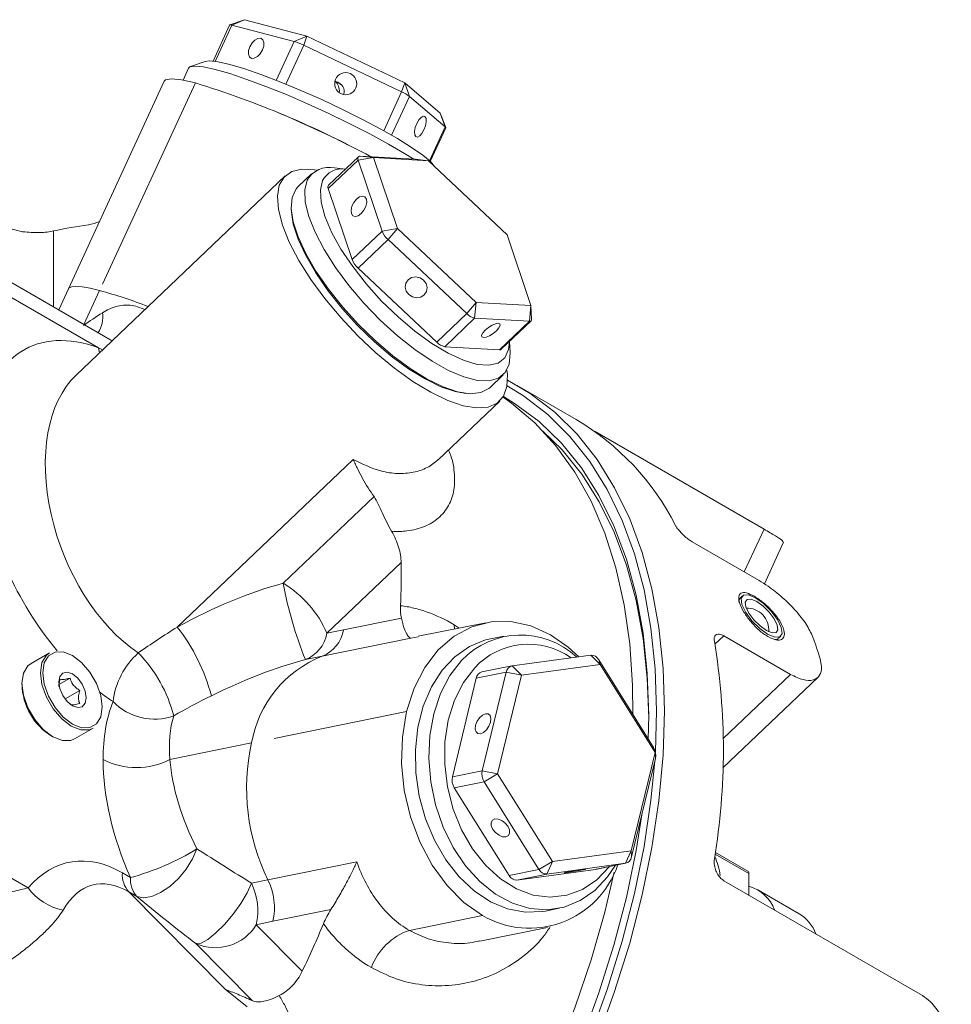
# Model space of a CAD drawing. Header units: millimetres. Extents: x 10 to 831, y 10 to 584.
# Tile 10 of 25: x 398 to 482, y 199 to 287. Entities that reach past the tile are written whole.
import ezdxf

# ---------------------------------------------------------------- set-up
doc = ezdxf.new("R2010")
doc.units = ezdxf.units.MM
doc.linetypes.add('SLD-Solido', pattern=[0])

msp = doc.modelspace()

# ---------------------------------------------------------------- linework, layer by layer
at = {"color": 7, "linetype": 'SLD-Solido', "lineweight": 15}
for p, q in [((418.09, 287.126), (416.781, 286.655)), ((418.09, 287.126), (416.967, 286.633)), ((418.09, 287.126), (423.705, 285.656)), ((416.766, 286.644), (415.269, 283.399)), ((415.463, 283.375), (416.967, 286.633)), ((422.582, 285.164), (416.967, 286.633)), ((422.582, 285.164), (423.705, 285.656)), ((423.431, 284.83), (423.705, 285.656)), ((423.705, 285.656), (432.523, 281.452)), ((420.968, 281.666), (422.582, 285.164)), ((421.815, 281.328), (423.431, 284.83)), ((432.249, 280.626), (423.431, 284.83)), ((413.065, 282.756), (412.571, 281.686)), ((413.184, 282.873), (413.065, 282.756)), ((414.554, 283.369), (413.245, 282.899)), ((410.871, 281.584), (402.251, 262.906)), ((413.683, 281.432), (405.322, 263.314)), ((432.249, 280.626), (432.523, 281.452)), ((432.956, 280.217), (432.523, 281.452)), ((432.523, 281.452), (435.726, 278.717)), ((430.637, 277.133), (432.249, 280.626)), ((431.347, 276.732), (432.956, 280.217)), ((436.159, 277.482), (432.956, 280.217)), ((436.217, 277.416), (435.726, 278.717)), ((436.159, 277.482), (435.726, 278.717)), ((434.754, 274.438), (436.159, 277.482)), ((434.823, 274.374), (436.218, 277.397)), ((428.354, 274.798), (425.664, 272.235)), ((429.716, 274.714), (428.337, 274.482)), ((429.716, 274.714), (428.501, 274.841)), ((428.501, 274.841), (433.439, 274.563)), ((429.716, 274.714), (431.861, 268.33)), ((434.654, 274.436), (429.716, 274.714)), ((425.647, 271.919), (428.337, 274.482)), ((430.481, 268.098), (428.337, 274.482)), ((434.654, 274.436), (433.439, 274.563)), ((433.439, 274.563), (433.457, 274.562)), ((434.654, 274.436), (433.457, 274.562)), ((441.737, 267.775), (434.654, 274.436)), ((421.763, 273.065), (402.939, 255.135)), ((424.143, 273.26), (422.932, 272.107)), ((427.182, 273.681), (426.199, 273.784)), ((425.647, 271.919), (427.791, 265.535)), ((422.31, 270.079), (422.323, 269.838)), ((400.923, 268.113), (400.923, 261.277)), ((427.791, 265.535), (430.481, 268.098)), ((430.481, 268.098), (431.861, 268.33)), ((431.024, 267.33), (431.861, 268.33)), ((431.861, 268.33), (438.944, 261.668)), ((443.882, 261.391), (441.737, 267.775)), ((428.334, 264.768), (431.024, 267.33)), ((438.107, 260.669), (431.024, 267.33)), ((405.995, 258.349), (393.553, 265.531)), ((428.334, 264.768), (435.417, 258.106)), ((404.964, 257.591), (394.382, 263.699)), ((402.251, 262.906), (401.378, 261.014)), ((405.063, 262.754), (403.654, 259.7)), ((438.107, 260.669), (438.944, 261.668)), ((438.814, 260.26), (438.944, 261.668)), ((438.944, 261.668), (443.882, 261.391)), ((435.417, 258.106), (438.107, 260.669)), ((443.752, 259.983), (443.882, 261.391)), ((443.949, 260.188), (443.882, 261.391)), ((436.124, 257.698), (438.814, 260.26)), ((443.752, 259.983), (438.814, 260.26)), ((441.062, 257.42), (443.752, 259.983)), ((441.209, 257.464), (443.899, 260.026)), ((406.167, 258.21), (405.987, 258.339)), ((442.008, 257.186), (441.953, 258.172)), ((405.051, 257.147), (404.964, 257.591)), ((404.964, 257.591), (405.319, 257.403)), ((436.124, 257.698), (441.062, 257.42)), ((440.175, 254.005), (441.385, 255.158)), ((437.879, 253.506), (438.119, 253.481)), ((447.946, 251.156), (442.643, 254.218)), ((435.546, 247.524), (441.075, 252.79)), ((464.868, 241.275), (449.665, 250.051)), ((412.056, 232.465), (427.892, 247.549)), ((421.582, 236.4), (429.769, 244.199)), ((463.091, 237.424), (464.868, 241.275)), ((458.407, 240.128), (464.417, 236.658)), ((464.897, 236.351), (466.622, 240.089)), ((432.205, 238.272), (425.516, 231.901)), ((462.921, 235.269), (462.712, 235.07)), ((427.009, 232.203), (432.227, 233.257)), ((425.516, 231.901), (427.009, 232.203)), ((439.818, 232.857), (433.742, 231.629)), ((436.99, 232.673), (437.44, 232.376)), ((436.99, 232.673), (436.996, 232.286)), ((433.081, 231.45), (425.084, 229.834)), ((433.749, 231.594), (433.081, 231.45)), ((441.46, 231.658), (440.25, 231.414)), ((461.247, 231.672), (460.451, 230.914)), ((461.247, 231.672), (467.258, 228.203)), ((466.161, 231.449), (466.37, 231.649)), ((400.551, 230.151), (398.89, 229.191)), ((425.084, 229.834), (423.591, 229.532)), ((442.196, 228.971), (449.279, 229.931)), ((450.116, 229.081), (449.279, 229.931)), ((450.116, 229.081), (449.986, 229.523)), ((449.986, 229.523), (454.924, 221.623)), ((442.163, 228.965), (439.473, 228.422)), ((443.033, 228.121), (442.196, 228.971)), ((450.116, 229.081), (443.033, 228.121)), ((455.054, 221.182), (450.116, 229.081)), ((401.399, 227.286), (402.403, 227.866)), ((438.964, 227.85), (436.819, 218.99)), ((438.964, 227.85), (441.654, 228.393)), ((439.509, 219.533), (441.654, 228.393)), ((443.033, 228.121), (440.889, 219.261)), ((443.033, 228.121), (441.654, 228.393)), ((461.169, 219.791), (469.725, 227.94)), ((461.201, 222.434), (467.258, 228.203)), ((401.952, 225.996), (403.287, 226.767)), ((432.692, 224.849), (420.761, 222.438)), ((454.486, 224.508), (454.449, 222.384)), ((455.084, 221.238), (455.193, 224.916)), ((402.814, 222.393), (404.476, 223.352)), ((418.744, 222.03), (411.388, 220.544)), ((455.054, 221.182), (454.924, 221.623)), ((452.909, 212.322), (455.054, 221.182)), ((455.054, 221.182), (455.089, 220.638)), ((455.089, 220.638), (452.944, 211.777)), ((436.819, 218.99), (439.509, 219.533)), ((439.509, 219.533), (440.889, 219.261)), ((439.673, 218.547), (440.889, 219.261)), ((440.889, 219.261), (445.827, 211.361)), ((436.983, 218.004), (439.673, 218.547)), ((436.983, 218.004), (441.921, 210.104)), ((444.611, 210.648), (439.673, 218.547)), ((445.827, 211.361), (452.909, 212.322)), ((452.401, 211.2), (452.909, 212.322)), ((452.944, 211.777), (452.909, 212.322)), ((463.512, 210.271), (460.466, 212.03)), ((463.409, 210.5), (460.488, 212.186)), ((394.382, 211.441), (398.628, 208.99)), ((420.215, 209.718), (428.212, 211.334)), ((444.611, 210.648), (445.827, 211.361)), ((445.319, 210.239), (445.827, 211.361)), ((452.401, 211.2), (445.319, 210.239)), ((449.711, 210.656), (452.401, 211.2)), ((449.745, 210.662), (452.435, 211.205)), ((407.11, 210.339), (407.839, 209.918)), ((441.921, 210.104), (444.611, 210.648)), ((442.629, 209.696), (449.711, 210.656)), ((442.629, 209.696), (445.319, 210.239)), ((449.711, 210.656), (449.745, 210.662)), ((463.512, 210.271), (463.512, 208.33)), ((418.722, 209.416), (420.215, 209.718)), ((461.247, 209.637), (478.925, 199.432)), ((407.684, 208.631), (416.349, 199.861)), ((408.413, 208.21), (407.684, 208.631)), ((468.023, 206.666), (464.297, 208.817)), ((425.88, 207.034), (420.661, 205.98)), ((432.946, 205.165), (439.532, 206.496)), ((445.202, 206.909), (446.412, 207.154)), ((420.661, 205.98), (419.169, 205.678)), ((419.169, 205.678), (423.303, 201.494)), ((439.289, 204.184), (445.364, 205.412)), ((418.792, 198.848), (413.732, 203.97)), ((418.335, 198.281), (416.349, 199.861))]:
    msp.add_line(p, q, dxfattribs=at)
at = {"color": 7, "linetype": 'SLD-Solido', "lineweight": 15, "flags": 128}
for points in [[(416.967, 286.633), (416.899, 286.649), (416.843, 286.658), (416.802, 286.659), (416.776, 286.653), (416.766, 286.644)], [(419.723, 284.398), (419.839, 284.754), (419.85, 285.079), (419.754, 285.322), (419.567, 285.448), (419.316, 285.437), (419.041, 285.29), (418.782, 285.031), (418.579, 284.697), (418.464, 284.341), (418.453, 284.017), (418.548, 283.773), (418.736, 283.647), (418.986, 283.658), (419.262, 283.805), (419.521, 284.065), (419.723, 284.398)], [(433.336, 274.569), (432.518, 275.082), (431.053, 275.938), (429.398, 276.84), (427.599, 277.761), (425.709, 278.675), (423.782, 279.556), (421.872, 280.378), (420.036, 281.118), (418.326, 281.754), (416.791, 282.269), (415.475, 282.646), (414.416, 282.877), (413.645, 282.953), (413.184, 282.873)], [(414.554, 283.369), (414.955, 283.418), (415.73, 283.331), (416.797, 283.087), (418.123, 282.692), (419.664, 282.159), (421.371, 281.507), (423.189, 280.755), (425.06, 279.928), (426.923, 279.053), (428.719, 278.157), (430.39, 277.27), (431.883, 276.419), (433.149, 275.633), (434.147, 274.936), (434.846, 274.352), (435.219, 273.906)], [(410.871, 281.584), (411.005, 281.714), (411.541, 281.804), (412.443, 281.709), (413.683, 281.432)], [(434.26, 277.22), (434.395, 277.586), (434.459, 277.939), (434.443, 278.224), (434.35, 278.4), (434.193, 278.438), (433.997, 278.333), (433.792, 278.101), (433.608, 277.778), (433.473, 277.412), (433.409, 277.059), (433.425, 276.774), (433.518, 276.599), (433.675, 276.561), (433.871, 276.665), (434.076, 276.897), (434.26, 277.22)], [(436.218, 277.397), (436.219, 277.401), (436.215, 277.422), (436.194, 277.449), (436.159, 277.482)], [(428.337, 274.482), (428.314, 274.563), (428.304, 274.636), (428.307, 274.699), (428.322, 274.752), (428.35, 274.793), (428.389, 274.822), (428.44, 274.838), (428.501, 274.841)], [(421.52, 268.643), (421.157, 270.029), (421.06, 271.232), (421.232, 272.22), (421.667, 272.967), (422.355, 273.454), (423.278, 273.668), (424.411, 273.605), (424.594, 273.572)], [(422.932, 272.107), (422.74, 271.89), (422.392, 271.129), (422.307, 270.135), (422.488, 268.938), (422.93, 267.571), (423.62, 266.074), (424.538, 264.491), (425.658, 262.866), (426.948, 261.247), (428.37, 259.68), (429.884, 258.21), (431.446, 256.879), (433.011, 255.726), (434.534, 254.784), (435.971, 254.08), (437.281, 253.634), (438.427, 253.459), (439.374, 253.561), (440.097, 253.935), (440.175, 254.005)], [(442.008, 257.186), (442.011, 257.13), (441.926, 256.136), (441.578, 255.375), (440.976, 254.867), (440.138, 254.629), (439.087, 254.666), (437.855, 254.977), (436.476, 255.554), (434.991, 256.38), (433.441, 257.432), (431.872, 258.678), (430.329, 260.083), (428.856, 261.607), (427.495, 263.206), (426.286, 264.834), (425.263, 266.444), (424.456, 267.989), (423.887, 269.426), (423.575, 270.713), (423.526, 271.812), (423.744, 272.693), (423.744, 272.693)], [(425.138, 272.655), (424.934, 271.792), (425.003, 270.706), (425.343, 269.431), (425.944, 268.01), (426.785, 266.487), (427.84, 264.911), (429.075, 263.333), (430.45, 261.804), (431.921, 260.373), (433.441, 259.085), (434.961, 257.983), (436.431, 257.102), (437.806, 256.47), (439.04, 256.107), (440.094, 256.025), (440.933, 256.226), (441.532, 256.705), (441.871, 257.446), (441.948, 258.167)], [(428.619, 269.678), (428.86, 269.973), (429.03, 270.322), (429.105, 270.672), (429.073, 270.969), (428.938, 271.17), (428.721, 271.242), (428.456, 271.175), (428.182, 270.979), (427.941, 270.685), (427.77, 270.336), (427.695, 269.986), (427.728, 269.688), (427.863, 269.488), (428.079, 269.416), (428.345, 269.483), (428.619, 269.678)], [(437.879, 253.506), (437.055, 253.657), (435.766, 254.096), (434.352, 254.789), (432.853, 255.716), (431.313, 256.85), (429.776, 258.159), (428.287, 259.606), (426.887, 261.148), (425.618, 262.741), (424.516, 264.34), (423.612, 265.898), (422.933, 267.371), (422.498, 268.715), (422.323, 269.838)], [(441.719, 255.594), (441.763, 255.2), (441.725, 254.101), (441.421, 253.231), (440.857, 252.612), (440.05, 252.26), (439.018, 252.184), (437.79, 252.387), (436.396, 252.863), (434.874, 253.599), (433.263, 254.577), (431.603, 255.771), (429.939, 257.151), (428.313, 258.68), (426.768, 260.319), (425.343, 262.026), (424.075, 263.756), (422.998, 265.465), (422.138, 267.108), (421.52, 268.643)], [(434.278, 262.36), (434.481, 262.657), (434.543, 263.012), (434.454, 263.371), (434.229, 263.679), (433.902, 263.89), (433.522, 263.971), (433.147, 263.911), (432.835, 263.717), (432.633, 263.42), (432.571, 263.066), (432.659, 262.707), (432.884, 262.398), (433.212, 262.187), (433.591, 262.106), (433.966, 262.166), (434.278, 262.36)], [(405.063, 262.754), (404.209, 262.957), (403.497, 263.081), (402.937, 263.126), (402.536, 263.09), (402.299, 262.974), (402.251, 262.906)], [(440.777, 259.132), (440.996, 259.38), (441.106, 259.594), (441.088, 259.742), (440.947, 259.801), (440.703, 259.763), (440.394, 259.634), (440.067, 259.432), (439.771, 259.189), (439.552, 258.942), (439.443, 258.728), (439.46, 258.58), (439.602, 258.52), (439.845, 258.558), (440.155, 258.688), (440.482, 258.889), (440.777, 259.132)], [(441.78, 254.69), (443.82, 253.487), (446.027, 251.799), (448.037, 249.815), (449.837, 247.545), (451.419, 245.003), (452.772, 242.202), (453.89, 239.159), (454.766, 235.889), (455.395, 232.413), (455.774, 228.748), (455.9, 224.916)], [(455.193, 224.916), (455.068, 228.718), (454.692, 232.354), (454.068, 235.804), (453.198, 239.047), (452.089, 242.067), (450.747, 244.846), (449.178, 247.368), (447.391, 249.62), (445.397, 251.589), (443.207, 253.263), (441.735, 254.161)], [(453.067, 224.594), (453.04, 227.237), (452.787, 230.942), (452.283, 234.469), (451.53, 237.798), (450.532, 240.909), (449.296, 243.784), (447.829, 246.408), (446.138, 248.764), (444.234, 250.841), (442.128, 252.625), (441.376, 253.157)], [(441.403, 253.201), (442.416, 252.587), (444.62, 250.953), (446.626, 249.022), (448.425, 246.804), (450.005, 244.312), (451.358, 241.56), (452.476, 238.565), (453.351, 235.343), (453.981, 231.913), (454.36, 228.294), (454.486, 224.508)], [(454.486, 224.303), (454.361, 227.856), (453.985, 231.445), (453.36, 234.848), (452.492, 238.044), (451.383, 241.016), (450.041, 243.745), (448.474, 246.217), (446.689, 248.418), (444.961, 250.108)], [(462.878, 234.479), (463.221, 233.779), (463.782, 233.031), (464.474, 232.347), (465.192, 231.833), (465.827, 231.566), (466.282, 231.587), (466.488, 231.894), (466.413, 232.438), (466.07, 233.138), (465.509, 233.887), (464.817, 234.571), (464.099, 235.085), (463.464, 235.352), (463.009, 235.33), (462.803, 235.024), (462.878, 234.479)], [(463.231, 234.275), (463.506, 233.715), (463.955, 233.116), (464.508, 232.569), (465.083, 232.158), (465.591, 231.945), (465.955, 231.962), (466.119, 232.207), (466.06, 232.642), (465.785, 233.202), (465.337, 233.801), (464.783, 234.348), (464.209, 234.76), (463.701, 234.973), (463.337, 234.956), (463.172, 234.711), (463.231, 234.275)], [(445.65, 231.772), (443.885, 232.573), (442.08, 232.965), (440.291, 232.936), (438.571, 232.489), (436.974, 231.636), (435.548, 230.402), (434.335, 228.827), (433.373, 226.957), (432.692, 224.849)], [(440.25, 231.414), (439.79, 231.303), (438.349, 230.717), (437.035, 229.798), (435.884, 228.574), (434.93, 227.078), (434.2, 225.355), (433.716, 223.453), (433.491, 221.428), (433.531, 219.338), (433.836, 217.243), (434.397, 215.203), (435.197, 213.277), (436.214, 211.52), (437.418, 209.983), (438.775, 208.71), (440.246, 207.737), (441.788, 207.094), (443.357, 206.797), (444.907, 206.856), (445.202, 206.909)], [(445.65, 231.772), (447.238, 230.659), (448.187, 229.783)], [(400.551, 230.151), (400.268, 229.931), (399.874, 229.266), (399.738, 228.354), (399.874, 227.285), (400.268, 226.164), (400.882, 225.1), (401.656, 224.198), (402.514, 223.546), (403.371, 223.208), (404.145, 223.217), (404.476, 223.352)], [(405.289, 225.272), (405.159, 226.3), (404.779, 227.378), (404.189, 228.401), (403.445, 229.268), (402.62, 229.895), (401.795, 230.22), (401.051, 230.212), (400.46, 229.871), (400.081, 229.231), (399.951, 228.354), (400.081, 227.326), (400.46, 226.248), (401.051, 225.225), (401.795, 224.357), (402.62, 223.73), (403.445, 223.405), (404.189, 223.413), (404.779, 223.754), (405.159, 224.395), (405.289, 225.272)], [(398.89, 229.191), (398.607, 228.972), (398.213, 228.306), (398.077, 227.394), (398.213, 226.326), (398.607, 225.205), (399.221, 224.141), (399.994, 223.239), (400.852, 222.587), (401.71, 222.249), (402.483, 222.258), (402.814, 222.393)], [(451.485, 211.043), (450.778, 209.994), (449.627, 208.769), (448.313, 207.85), (446.872, 207.264), (445.347, 207.027), (443.782, 207.146), (442.221, 207.618), (440.709, 208.429), (439.29, 209.555), (438.005, 210.966), (436.891, 212.618), (435.979, 214.467), (435.296, 216.457), (434.861, 218.532), (434.688, 220.632), (434.781, 222.697), (435.137, 224.668), (435.746, 226.487), (436.591, 228.102), (437.647, 229.467), (437.647, 229.467)], [(438.823, 228.798), (437.801, 227.463), (436.999, 225.873), (436.44, 224.08), (436.145, 222.141), (436.121, 220.119), (436.37, 218.078), (436.884, 216.084), (437.647, 214.201), (438.633, 212.49), (439.811, 211.005), (441.143, 209.795), (442.587, 208.898), (444.096, 208.344), (445.621, 208.149), (447.113, 208.32), (448.526, 208.852), (449.812, 209.728), (450.915, 210.898)], [(403.857, 226.098), (403.763, 226.7), (403.495, 227.318), (403.093, 227.859), (402.62, 228.242), (402.146, 228.406), (401.745, 228.328), (401.477, 228.019), (401.382, 227.527), (401.477, 226.926), (401.745, 226.307), (402.146, 225.766), (402.62, 225.384), (403.093, 225.219), (403.495, 225.297), (403.763, 225.606), (403.857, 226.098)], [(455.9, 224.916), (455.774, 220.937), (455.395, 216.835), (454.766, 212.632), (453.89, 208.352), (452.772, 204.018), (451.419, 199.654), (449.837, 195.286), (448.037, 190.938), (446.027, 186.633), (443.82, 182.397), (441.427, 178.252), (438.861, 174.222), (436.138, 170.329), (433.273, 166.596), (430.281, 163.043), (427.179, 159.689), (423.985, 156.554), (420.716, 153.656), (417.39, 151.01), (414.027, 148.631), (410.646, 146.532), (407.264, 144.726), (403.901, 143.222), (403.307, 142.987)], [(432.692, 224.849), (432.311, 222.568), (432.243, 220.182), (432.489, 217.764), (433.042, 215.388), (433.885, 213.126), (434.992, 211.047), (436.331, 209.213), (437.86, 207.68), (439.532, 206.496)], [(439.354, 222.857), (439.628, 222.978), (439.894, 223.217), (440.11, 223.54), (440.245, 223.895), (440.277, 224.231), (440.203, 224.494), (440.032, 224.646), (439.791, 224.662), (439.517, 224.542), (439.252, 224.302), (439.035, 223.979), (438.9, 223.624), (438.868, 223.288), (438.943, 223.025), (439.113, 222.873), (439.354, 222.857)], [(404.592, 144.274), (406.937, 145.352), (410.292, 147.145), (413.647, 149.227), (416.984, 151.587), (420.283, 154.212), (423.527, 157.088), (426.696, 160.199), (429.774, 163.526), (432.743, 167.052), (435.586, 170.756), (438.287, 174.618), (440.833, 178.617), (443.207, 182.729), (445.397, 186.933), (447.391, 191.203), (449.178, 195.518), (450.747, 199.852), (452.089, 204.181), (453.198, 208.481), (454.068, 212.728), (454.692, 216.898), (455.029, 220.392)], [(453.858, 215.575), (453.351, 212.362), (452.476, 208.129), (451.358, 203.843), (450.005, 199.53), (448.425, 195.213), (446.626, 190.919), (444.62, 186.67), (442.416, 182.492), (440.029, 178.409), (437.471, 174.444), (434.758, 170.619), (431.904, 166.956), (428.927, 163.478), (425.843, 160.202), (422.67, 157.149), (419.426, 154.336), (416.13, 151.778), (412.8, 149.491), (409.456, 147.487), (406.116, 145.779), (405.817, 145.64)], [(441.637, 213.589), (441.856, 213.702), (441.965, 213.921), (441.947, 214.211), (441.806, 214.53), (441.562, 214.827), (441.253, 215.059), (440.926, 215.189), (440.63, 215.199), (440.411, 215.085), (440.302, 214.867), (440.32, 214.576), (440.461, 214.258), (440.705, 213.96), (441.014, 213.728), (441.341, 213.598), (441.637, 213.589)], [(413.822, 212.503), (413.428, 211.593), (412.863, 210.686), (412.164, 209.844), (411.377, 209.122), (410.556, 208.567), (409.753, 208.218), (409.022, 208.096), (408.413, 208.21)], [(406.703, 147.584), (409.714, 149.269), (413.053, 151.416), (416.369, 153.841), (419.641, 156.528), (422.852, 159.463), (425.983, 162.63), (429.016, 166.009), (431.934, 169.582), (434.719, 173.329), (437.356, 177.227), (439.831, 181.254), (442.128, 185.387), (444.234, 189.604), (446.138, 193.878), (447.829, 198.187), (449.296, 202.505), (450.532, 206.807), (451.386, 210.391)], [(448.573, 210.614), (448.775, 210.658), (448.837, 210.681), (448.749, 210.679), (448.524, 210.652), (448.196, 210.604), (447.816, 210.543), (447.442, 210.477), (447.129, 210.418), (446.927, 210.373), (446.865, 210.35), (446.954, 210.353), (447.179, 210.38), (447.506, 210.428), (447.886, 210.489), (448.26, 210.554), (448.573, 210.614)], [(413.732, 203.97), (414.193, 204.029), (414.811, 204.359), (415.538, 204.934), (416.314, 205.706), (417.079, 206.616), (417.77, 207.589), (418.333, 208.548), (418.722, 209.416)]]:
    msp.add_lwpolyline(points, dxfattribs=at)
at = {"color": 7, "linetype": 'SLD-Solido', "lineweight": 15}
msp.add_circle((427.215, 281.366), 0.992, dxfattribs=at)
for centre, radius, start, end in [((421.028, 279.965), 5.426, 63.71742, 73.36061), ((388.562, 199.571), 85.628, 61.44699, 72.93949), ((430.7, 277.126), 3.827, 53.87911, 66.12627), ((384.289, 190.58), 95.562, 63.15478, 67.29526), ((425.729, 271.533), 2.299, 78.20234, 149.6952), ((426.862, 271.757), 1.944, 80.7105, 152.48485), ((425.904, 272.064), 0.295, 144.46312, 209.22805), ((408.366, 235.149), 33.793, 97.29722, 102.7234), ((432.409, 268.885), 2.082, 202.22923, 228.31516), ((429.719, 266.323), 2.082, 202.22923, 228.31516), ((392.905, 218.598), 45.799, 68.85527, 74.60532), ((402.691, 260.396), 2.665, 327.39537, 7.75761), ((439.108, 261.586), 1.358, 222.5113, 257.49407), ((443.775, 260.157), 0.176, 262.45343, 10.05809), ((436.418, 259.024), 1.358, 222.5113, 257.49407), ((441.086, 257.608), 0.19, 262.61242, 310.23005), ((435.976, 230.955), 23.482, 26.97619, 59.35261), ((371.525, 237.363), 60.687, 357.18632, 0.85866), ((416.677, 228.142), 9.606, 23.03957, 59.28973), ((456.544, 242.9), 35.561, 190.53135, 202.08065), ((463.301, 232.178), 2, 356.25877, 90.9536), ((398.593, 221.94), 17.088, 14.70542, 38.01585), ((423.934, 232.734), 3.12, 291.61891, 350.19486), ((422.442, 232.432), 3.12, 291.61891, 350.19486), ((442.976, 224.379), 7.367, 46.90955, 136.32288), ((435.652, 219.191), 35.81, 16.92235, 20.21634), ((443.669, 224.318), 6.599, 54.49237, 137.25159), ((401.126, 221.39), 60.08, 350.60298, 9.39702), ((413.245, 224.91), 7.026, 131.99831, 173.12148), ((399.583, 221.355), 12.543, 14.38162, 44.40647), ((428.87, 220.28), 10.276, 111.61891, 170.19486), ((449.315, 229.177), 0.755, 27.29372, 92.71166), ((442.345, 228.288), 0.699, 102.26883, 171.29809), ((439.663, 227.74), 0.708, 105.57869, 171.08713), ((403.681, 227.425), 5.604, 180.95057, 239.04405), ((410.006, 229.399), 5.223, 224.30597, 289.29922), ((436.831, 217.947), 18.542, 167.27753, 206.34741), ((453.799, 220.929), 1.322, 347.25897, 31.66643), ((408.383, 226.344), 6.532, 242.60967, 297.39033), ((438.109, 218.698), 1.322, 167.25897, 211.66643), ((440.799, 219.242), 1.322, 167.25897, 211.66643), ((401.905, 231.87), 22.74, 285.12648, 301.60419), ((454.433, 209.125), 6.571, 8.46003, 24.06291), ((443.754, 213.736), 8.381, 239.75209, 340.97218), ((452.253, 211.883), 0.699, 282.26883, 351.29809), ((409.503, 210.192), 2.397, 176.48712, 220.65157), ((442.593, 210.45), 0.755, 207.29372, 272.71166), ((445.283, 210.994), 0.755, 207.29372, 272.71166), ((463.261, 210.295), 0.253, 354.52934, 54.15848), ((410.232, 209.771), 2.397, 176.48712, 220.65157), ((413.678, 206.918), 5.629, 347.27753, 26.34741), ((415.17, 207.219), 5.629, 347.27753, 26.34741), ((462.5, 205.741), 3.548, 20.77918, 73.41944), ((402.743, 211.989), 5.092, 216.08243, 259.05193), ((466.12, 203.53), 3.668, 21.05032, 58.74243), ((415.471, 207.939), 4.334, 246.33947, 328.55216), ((328.541, 246.448), 104.884, 334.62067, 337.17049), ((434.744, 199.899), 5.564, 108.84681, 159.78506)]:
    msp.add_arc(centre, radius, start, end, dxfattribs=at)
for centre, major_axis, ratio, start_param, end_param in [((425.869, 280.67), (1.216, 0.066), 0.77841, 5.92577, 7.463198), ((425.869, 280.67), (1.793, -0.864), 0.498185, 1.224602, 1.579093), ((425.869, 280.67), (0.021, 1.059), 0.730448, 4.636388, 5.743701), ((413.505, 253.881), (16.318, 6.817), 0.558653, 1.851037, 1.973545), ((407.11, 240.901), (-8.656, 16.618), 0.575928, 5.714982, 6.952993), ((410.115, 242.636), (-5.225, 13.742), 0.6156, 0.253082, 2.42954), ((407.11, 240.901), (-8.656, 16.618), 0.575928, 1.001229, 1.934212), ((412.778, 216.061), (22.936, 18.13), 0.482235, 0.83976, 1.236045), ((413.707, 213.297), (21.471, 14.671), 0.403596, 0.841875, 1.238161), ((407.11, 240.901), (-8.656, 16.618), 0.575928, 2.244876, 2.341088), ((418.282, 213.094), (-8.656, 16.618), 0.575928, 0.461683, 0.835518), ((421.287, 214.829), (-7.442, 12.544), 0.525637, 0.444725, 0.818559), ((418.282, 213.094), (-8.656, 16.618), 0.575928, 0.835518, 1.463417), ((421.287, 214.829), (-7.442, 12.544), 0.525637, 0.818559, 1.446458), ((407.11, 184.987), (-4.616, 26.34), 0.457513, 5.917377, 6.634601), ((413.707, 213.297), (17.007, -10.839), 0.030145, 4.738361, 5.030891), ((410.115, 186.721), (-5.674, 22.542), 0.375696, 5.933749, 6.650973), ((411.275, 209.854), (18.145, -14.845), 0.13175, 4.662264, 4.954793)]:
    msp.add_ellipse(centre, major_axis=major_axis, ratio=ratio, start_param=start_param, end_param=end_param, dxfattribs=at)
for points, knots in [([(394.912, 269.932), (395.128, 269.718), (395.353, 269.502), (395.832, 269.092), (396.089, 268.896), (396.629, 268.552), (396.91, 268.404), (397.503, 268.172), (397.816, 268.087), (398.134, 268.048)], [0, 0, 0, 0, 0.25, 0.25, 0.5, 0.5, 0.75, 0.75, 1, 1, 1, 1]), ([(398.134, 268.048), (398.4, 268.014), (398.66, 267.992), (399.166, 267.966), (399.415, 267.963), (399.892, 267.975), (400.116, 267.991), (400.54, 268.039), (400.74, 268.072), (400.923, 268.113)], [0, 0, 0, 0, 0.25, 0.25, 0.5, 0.5, 0.75, 0.75, 1, 1, 1, 1]), ([(405.331, 260.756), (405.532, 260.87), (406.189, 261.246), (407.043, 261.45), (408.135, 261.444), (408.707, 261.221), (409.148, 261.049)], [0, 0, 0, 0, 0.166119, 0.545164, 0.650298, 1, 1, 1, 1]), ([(436.463, 248.398), (436.507, 248.302), (436.827, 247.598), (437.027, 246.367), (437.027, 244.759), (436.535, 243.349), (435.624, 242.227), (434.338, 241.447), (433.097, 241.136), (432.068, 241.056), (431.595, 241.073), (431.344, 241.082)], [0, 0, 0, 0, 0.021234, 0.156231, 0.295533, 0.441021, 0.591248, 0.736413, 0.885556, 0.939057, 1, 1, 1, 1]), ([(429.769, 244.199), (429.388, 244.72), (429.046, 245.267), (428.582, 246.11), (428.435, 246.394), (428.225, 246.824), (428.156, 246.968), (428.022, 247.258), (427.956, 247.404), (427.892, 247.549)], [0, 0, 0, 0, 0.5, 0.5, 0.75, 0.75, 0.875, 0.875, 1, 1, 1, 1]), ([(427.892, 247.549), (428.727, 247.143), (430.096, 246.479), (431.911, 246.235), (433.328, 246.343), (434.592, 246.759), (435.226, 247.274), (435.54, 247.53)], [0, 0, 0, 0, 0.2770358, 0.4544476, 0.6368317, 0.8199273, 1, 1, 1, 1]), ([(429.769, 244.199), (429.912, 244.004), (430.029, 243.779), (430.262, 243.294), (430.378, 243.031), (430.623, 242.49), (430.75, 242.213), (431.029, 241.65), (431.182, 241.361), (431.344, 241.082)], [0, 0, 0, 0, 0.25, 0.25, 0.5, 0.5, 0.75, 0.75, 1, 1, 1, 1]), ([(431.344, 241.082), (431.479, 240.849), (431.599, 240.613), (431.809, 240.137), (431.9, 239.896), (432.047, 239.415), (432.103, 239.18), (432.18, 238.719), (432.202, 238.492), (432.205, 238.272)], [0, 0, 0, 0, 0.25, 0.25, 0.5, 0.5, 0.75, 0.75, 1, 1, 1, 1]), ([(458.407, 240.128), (458.283, 240.206), (458.036, 240.363), (457.645, 240.695), (457.295, 241.053), (457.041, 241.37), (456.943, 241.538), (456.903, 241.606)], [0, 0, 0, 0, 0.213094, 0.426174, 0.639675, 0.854253, 1, 1, 1, 1]), ([(464.868, 241.275), (465.233, 241.061), (465.961, 240.632), (466.566, 240.231), (466.579, 240.145), (466.585, 240.106)], [0, 0, 0, 0, 0.353819, 0.707597, 1, 1, 1, 1]), ([(469.256, 231.566), (469.082, 231.942), (468.735, 232.696), (467.734, 233.959), (466.526, 235.152), (465.36, 236.078), (464.684, 236.494), (464.417, 236.658)], [0, 0, 0, 0, 0.214486, 0.428951, 0.643938, 0.85899, 1, 1, 1, 1]), ([(463.996, 235.233), (464.263, 235.058), (464.798, 234.708), (465.61, 233.929), (466.26, 233.094), (466.663, 232.298), (466.737, 231.673), (466.493, 231.301), (465.957, 231.263), (465.228, 231.556), (464.415, 232.153), (463.641, 232.947), (463.022, 233.818), (462.633, 234.625), (462.544, 235.239), (462.759, 235.575), (463.258, 235.597), (463.75, 235.355), (463.996, 235.233)], [0, 0, 0, 0, 0.062384, 0.12482, 0.18733, 0.249913, 0.312526, 0.375097, 0.437521, 0.499999, 0.562477, 0.624899, 0.687471, 0.750085, 0.812667, 0.875177, 0.937614, 1, 1, 1, 1]), ([(462.723, 235.057), (462.697, 235.035), (462.624, 234.974), (462.581, 234.855), (462.606, 234.729), (462.612, 234.703)], [0, 0, 0, 0, 0.311397, 0.859455, 1, 1, 1, 1]), ([(432.139, 234.384), (432.533, 234.339), (432.932, 234.269), (433.733, 234.078), (434.135, 233.959), (435.347, 233.53), (436.164, 233.15), (436.99, 232.673)], [0, 0, 0, 0, 0.25, 0.25, 0.5, 0.5, 1, 1, 1, 1]), ([(432.227, 233.257), (432.305, 232.918), (432.38, 232.648), (432.493, 232.309), (432.531, 232.208), (432.606, 232.028), (432.643, 231.95), (432.752, 231.743), (432.823, 231.642), (432.925, 231.537), (432.958, 231.509), (433.022, 231.469), (433.052, 231.456), (433.081, 231.45)], [0, 0, 0, 0, 0.25, 0.25, 0.375, 0.375, 0.5, 0.5, 0.75, 0.75, 0.875, 0.875, 1, 1, 1, 1]), ([(460.399, 231.199), (460.388, 231.316), (460.366, 231.55), (460.486, 231.769), (460.708, 231.857), (460.98, 231.811), (461.172, 231.711), (461.247, 231.672)], [0, 0, 0, 0, 0.2165081, 0.4330536, 0.6486284, 0.8628624, 1, 1, 1, 1]), ([(465.872, 231.339), (465.944, 231.346), (466.062, 231.357), (466.124, 231.432), (466.148, 231.461)], [0, 0, 0, 0, 0.613493, 1, 1, 1, 1]), ([(467.258, 228.203), (467.646, 228.013), (468.422, 227.635), (469.347, 227.634), (469.937, 228.056), (470.11, 228.776), (469.968, 229.375), (469.911, 229.614)], [0, 0, 0, 0, 0.213836, 0.427648, 0.642126, 0.857268, 1, 1, 1, 1]), ([(401.389, 227.122), (401.398, 227.256), (401.413, 227.471), (401.49, 227.701), (401.519, 227.787)], [0, 0, 0, 0, 0.626589, 1, 1, 1, 1]), ([(401.519, 227.787), (401.585, 227.763), (401.698, 227.723), (402.059, 227.778), (402.297, 227.839), (402.403, 227.866)], [0, 0, 0, 0, 0.439112, 0.751363, 1, 1, 1, 1]), ([(402.403, 227.866), (402.469, 227.674), (402.582, 227.345), (402.943, 226.98), (403.181, 226.832), (403.287, 226.767)], [0, 0, 0, 0, 0.439112, 0.751363, 1, 1, 1, 1]), ([(403.287, 226.767), (403.259, 226.681), (403.18, 226.438), (403.123, 226.031), (403.201, 225.746), (403.272, 225.615), (403.287, 225.588)], [0, 0, 0, 0, 0.1867063, 0.5329902, 0.9021227, 1, 1, 1, 1]), ([(403.287, 225.588), (403.1, 225.542), (402.78, 225.463), (402.511, 225.461), (402.436, 225.494), (402.403, 225.509)], [0, 0, 0, 0, 0.439112, 0.7513633, 1, 1, 1, 1]), ([(425.88, 207.034), (426.139, 207.442), (426.375, 207.839), (426.711, 208.422), (426.821, 208.616), (427.03, 208.991), (427.13, 209.174), (427.419, 209.711), (427.598, 210.053), (427.845, 210.549), (427.924, 210.711), (428.074, 211.028), (428.145, 211.184), (428.212, 211.334)], [0, 0, 0, 0, 0.25, 0.25, 0.375, 0.375, 0.5, 0.5, 0.75, 0.75, 0.875, 0.875, 1, 1, 1, 1]), ([(428.212, 211.334), (428.684, 209.978), (429.319, 208.745), (430.521, 207.164), (430.956, 206.691), (431.897, 205.848), (432.403, 205.479), (432.946, 205.165)], [0, 0, 0, 0, 0.5, 0.5, 0.75, 0.75, 1, 1, 1, 1]), ([(461.247, 209.637), (461.131, 209.72), (460.898, 209.887), (460.62, 210.297), (460.435, 210.771), (460.365, 211.22), (460.389, 211.477), (460.399, 211.58)], [0, 0, 0, 0, 0.213094, 0.426174, 0.639675, 0.854253, 1, 1, 1, 1]), ([(391.871, 206.746), (392.186, 206.875), (392.51, 207.014), (393.002, 207.222), (393.168, 207.291), (393.498, 207.427), (393.661, 207.492), (394.142, 207.681), (394.455, 207.798), (395.069, 208.016), (395.366, 208.114), (395.938, 208.294), (396.215, 208.375), (396.752, 208.525), (397.012, 208.593), (397.759, 208.782), (398.218, 208.886), (398.628, 208.99)], [0, 0, 0, 0, 0.125, 0.125, 0.1875, 0.1875, 0.25, 0.25, 0.375, 0.375, 0.5, 0.5, 0.625, 0.625, 0.75, 0.75, 1, 1, 1, 1]), ([(401.776, 206.989), (401.643, 206.761), (401.481, 206.529), (401.103, 206.049), (400.887, 205.802), (400.4, 205.285), (400.126, 205.012), (399.535, 204.459), (399.216, 204.177), (398.696, 203.74), (398.514, 203.591), (398.142, 203.297), (397.953, 203.151), (397.565, 202.863), (397.367, 202.72), (396.96, 202.439), (396.754, 202.302), (396.139, 201.911), (395.735, 201.679), (395.13, 201.374), (394.93, 201.281), (394.539, 201.114), (394.347, 201.04), (394.159, 200.975)], [0, 0, 0, 0, 0.125, 0.125, 0.25, 0.25, 0.375, 0.375, 0.5, 0.5, 0.5625, 0.5625, 0.625, 0.625, 0.6875, 0.6875, 0.75, 0.75, 0.875, 0.875, 0.9375, 0.9375, 1, 1, 1, 1]), ([(429.522, 201.822), (428.696, 202.299), (427.925, 202.867), (426.847, 203.85), (426.5, 204.2), (425.834, 204.944), (425.513, 205.34), (425.209, 205.754)], [0, 0, 0, 0, 0.5, 0.5, 0.75, 0.75, 1, 1, 1, 1]), ([(445.617, 205.495), (445.416, 205.186), (444.733, 204.134), (443.196, 202.759), (441.104, 201.403), (438.832, 200.537), (436.454, 200.128), (434.076, 200.201), (431.714, 200.717), (430.259, 201.451), (429.522, 201.822)], [0, 0, 0, 0, 0.0566769, 0.1927374, 0.3250852, 0.4612154, 0.5932785, 0.7287369, 0.862621, 1, 1, 1, 1]), ([(432.946, 205.165), (433.5, 204.888), (434.626, 204.326), (436.475, 203.986), (438.057, 203.942), (438.977, 204.159), (439.279, 204.231)], [0, 0, 0, 0, 0.283597, 0.576022, 0.860789, 1, 1, 1, 1]), ([(423.303, 201.494), (423.187, 201.25), (423.056, 201.02), (422.762, 200.586), (422.598, 200.381), (422.064, 199.815), (421.668, 199.516), (421.23, 199.299)], [0, 0, 0, 0, 0.25, 0.25, 0.5, 0.5, 1, 1, 1, 1]), ([(418.792, 198.848), (418.335, 199.059), (417.906, 199.246), (417.298, 199.496), (417.102, 199.574), (416.815, 199.685), (416.72, 199.722), (416.533, 199.792), (416.44, 199.827), (416.349, 199.861)], [0, 0, 0, 0, 0.5, 0.5, 0.75, 0.75, 0.875, 0.875, 1, 1, 1, 1]), ([(481.579, 192.92), (481.65, 193.447), (481.794, 194.502), (481.447, 196.192), (480.734, 197.718), (479.83, 198.826), (479.182, 199.26), (478.925, 199.432)], [0, 0, 0, 0, 0.214486, 0.428951, 0.643938, 0.85899, 1, 1, 1, 1]), ([(421.23, 199.299), (420.969, 199.169), (420.727, 199.063), (420.27, 198.89), (420.055, 198.825), (419.659, 198.741), (419.476, 198.721), (419.126, 198.736), (418.962, 198.77), (418.792, 198.848)], [0, 0, 0, 0, 0.25, 0.25, 0.5, 0.5, 0.75, 0.75, 1, 1, 1, 1]), ([(421.23, 199.299), (421.409, 198.989), (421.753, 198.395), (422.413, 196.976), (423.052, 195.213), (423.246, 193.652), (423.327, 192.997)], [0, 0, 0, 0, 0.165084, 0.317072, 0.713268, 1, 1, 1, 1])]:
    msp.add_open_spline(points, degree=3, knots=knots, dxfattribs=at)
for points in [[(405.071, 268.978), (404.729, 268.814), (404.396, 268.71), (404.073, 268.669)], [(432.227, 233.257), (432.149, 233.598), (432.119, 233.973), (432.139, 234.384)], [(408.543, 230.132), (409.682, 230.935), (410.851, 231.713), (412.056, 232.465)], [(415.121, 226.278), (413.957, 225.7), (412.83, 225.097), (411.733, 224.47)], [(425.209, 205.754), (425.396, 206.198), (425.62, 206.625), (425.88, 207.034)]]:
    msp.add_open_spline(points, degree=3, dxfattribs=at)

doc.saveas('drawing.dxf')
